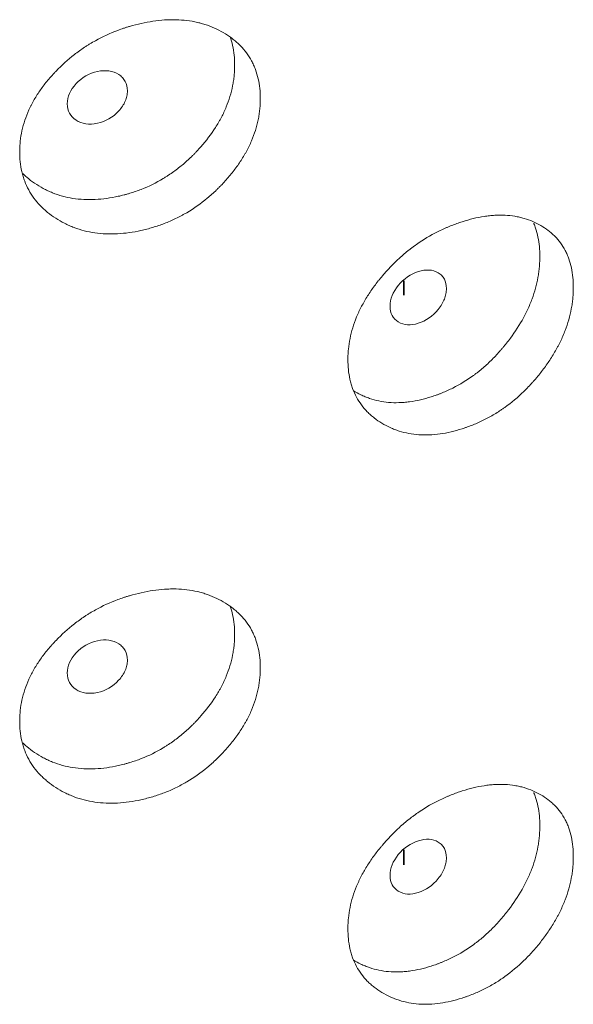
# Model space of a CAD drawing. Header units: millimetres. Extents: x 4 to 1188, y 1 to 840.
# Tile 149 of 203: x 978.22 to 980.72, y 226.2 to 230.64. Entities that reach past the tile are written whole.
import ezdxf

# ---------------------------------------------------------------- set-up
doc = ezdxf.new("R2010")
doc.units = ezdxf.units.MM
doc.layers.add('1', color=7, linetype='Continuous')

msp = doc.modelspace()

# ---------------------------------------------------------------- linework, layer by layer
at = {"layer": '1', "color": 154, "linetype": 'Continuous', "lineweight": 35}
for p, q in [((979.9509, 229.4612), (979.9509, 229.3952)), ((979.9509, 226.8961), (979.9509, 226.8284))]:
    msp.add_line(p, q, dxfattribs=at)
at = {"layer": '1', "color": 154, "linetype": 'Continuous', "lineweight": 13}
for points, knots in [([(979.3043, 230.2821), (979.3043, 230.2802), (979.3042, 230.2782), (979.3042, 230.2743), (979.3041, 230.2684), (979.3036, 230.2547), (979.3021, 230.2349), (979.3001, 230.219), (979.2983, 230.2069), (979.2977, 230.2029), (979.2962, 230.1949), (979.2955, 230.1909), (979.2881, 230.1548), (979.2781, 230.123), (979.2578, 230.0755), (979.2502, 230.0597), (979.2396, 230.0401), (979.2374, 230.0362), (979.2329, 230.0284), (979.226, 230.0167), (979.2188, 230.0053), (979.2038, 229.9826), (979.1931, 229.9678), (979.1761, 229.9461), (979.1703, 229.939), (979.1584, 229.9248), (979.1523, 229.9178), (979.1398, 229.904), (979.1334, 229.8971), (979.1236, 229.8869), (979.1203, 229.8836), (979.1137, 229.8769), (979.1103, 229.8736), (979.0934, 229.8573), (979.0794, 229.8448), (979.036, 229.8088), (979.0053, 229.7871), (978.9683, 229.7654), (978.9642, 229.763), (978.9559, 229.7584), (978.9435, 229.7516), (978.931, 229.7452), (978.9057, 229.7331), (978.8887, 229.7257), (978.8543, 229.7124), (978.8369, 229.7065), (978.8106, 229.6986), (978.8018, 229.6961), (978.7885, 229.6927), (978.7841, 229.6916), (978.7752, 229.6895), (978.7707, 229.6884), (978.7309, 229.6796), (978.6957, 229.6746), (978.6435, 229.6717), (978.6262, 229.6715), (978.5917, 229.6729), (978.5749, 229.6745), (978.5258, 229.6816), (978.4868, 229.6917), (978.4504, 229.7066), (978.436, 229.7129), (978.4289, 229.7163), (978.408, 229.7268), (978.3947, 229.7345), (978.3691, 229.751), (978.3569, 229.7598), (978.3394, 229.774), (978.3309, 229.7813), (978.3227, 229.789), (978.3173, 229.7942), (978.3147, 229.7969), (978.2914, 229.821), (978.274, 229.8445), (978.2532, 229.8828), (978.2456, 229.8994), (978.2394, 229.9169), (978.237, 229.9239), (978.2359, 229.9275), (978.2326, 229.9382), (978.2307, 229.9454), (978.2224, 229.9819), (978.2186, 230.0195), (978.2197, 230.0584), (978.2206, 230.0741), (978.2212, 230.082), (978.2237, 230.1056), (978.2263, 230.1213), (978.2365, 230.1685), (978.2468, 230.1998), (978.2628, 230.2351), (978.2646, 230.239), (978.2684, 230.2468), (978.2742, 230.2584), (978.2805, 230.2698), (978.2936, 230.2925), (978.3031, 230.3073), (978.3236, 230.3363), (978.3346, 230.3505), (978.3521, 230.3715), (978.3581, 230.3784), (978.3674, 230.3887), (978.3705, 230.3921), (978.3768, 230.3989), (978.38, 230.4023), (978.4089, 230.4323), (978.4365, 230.4573), (978.4809, 230.4919), (978.4962, 230.503), (978.5161, 230.5162), (978.5201, 230.5188), (978.5281, 230.5239), (978.5321, 230.5264), (978.5442, 230.5337), (978.5524, 230.5385), (978.5934, 230.5613), (978.6272, 230.5768), (978.6706, 230.593), (978.6838, 230.5976), (978.697, 230.6019), (978.7058, 230.6047), (978.7103, 230.606), (978.7324, 230.6125), (978.7501, 230.617), (978.803, 230.6287), (978.838, 230.634), (978.8772, 230.6367), (978.8816, 230.6369), (978.8902, 230.6373), (978.9032, 230.6377), (978.9328, 230.6377), (978.9739, 230.6348), (979.0132, 230.6279), (979.0398, 230.6209), (979.051, 230.6175), (979.0585, 230.6151), (979.0622, 230.6139), (979.095, 230.6023), (979.1219, 230.5892), (979.1592, 230.5661), (979.1711, 230.5578), (979.1854, 230.5466), (979.1882, 230.5443), (979.1937, 230.5397), (979.2019, 230.5326), (979.2096, 230.5253), (979.2344, 230.5), (979.2512, 230.4775), (979.2681, 230.4462), (979.2713, 230.4398), (979.2773, 230.4266), (979.28, 230.4199), (979.2875, 230.3997), (979.2915, 230.3858), (979.3012, 230.343), (979.3042, 230.3132), (979.3043, 230.2821)], [0, 0, 0, 0, 0.001953, 0.001953, 0.003906, 0.007812, 0.015625, 0.023437, 0.023437, 0.027344, 0.027344, 0.03125, 0.03125, 0.0625, 0.0625, 0.078125, 0.078125, 0.082031, 0.082031, 0.085937, 0.09375, 0.09375, 0.109375, 0.109375, 0.117187, 0.117187, 0.125, 0.125, 0.132812, 0.132812, 0.136719, 0.136719, 0.140625, 0.140625, 0.15625, 0.15625, 0.1875, 0.1875, 0.191406, 0.191406, 0.195312, 0.203125, 0.203125, 0.21875, 0.21875, 0.234375, 0.234375, 0.242187, 0.242187, 0.246094, 0.246094, 0.25, 0.25, 0.28125, 0.28125, 0.296875, 0.296875, 0.3125, 0.3125, 0.34375, 0.351563, 0.351563, 0.359375, 0.359375, 0.375, 0.375, 0.390625, 0.390625, 0.398438, 0.402344, 0.402344, 0.40625, 0.40625, 0.4375, 0.4375, 0.453125, 0.457031, 0.457031, 0.460938, 0.460938, 0.46875, 0.46875, 0.5, 0.507813, 0.507813, 0.515625, 0.515625, 0.53125, 0.53125, 0.5625, 0.5625, 0.566406, 0.566406, 0.570313, 0.578125, 0.578125, 0.59375, 0.59375, 0.609375, 0.609375, 0.617188, 0.617188, 0.621094, 0.621094, 0.625, 0.625, 0.65625, 0.65625, 0.671875, 0.671875, 0.675781, 0.675781, 0.679688, 0.679688, 0.6875, 0.6875, 0.71875, 0.71875, 0.726563, 0.730469, 0.730469, 0.734375, 0.734375, 0.75, 0.75, 0.78125, 0.78125, 0.785156, 0.785156, 0.789063, 0.796875, 0.8125, 0.828125, 0.835938, 0.839844, 0.839844, 0.84375, 0.84375, 0.875, 0.875, 0.890625, 0.890625, 0.894531, 0.894531, 0.898438, 0.90625, 0.90625, 0.9375, 0.9375, 0.945312, 0.945312, 0.953125, 0.953125, 0.96875, 0.96875, 1, 1, 1, 1]), ([(979.1684, 230.5611), (979.1729, 230.5482), (979.1766, 230.5349), (979.1857, 230.4931), (979.1886, 230.4636), (979.1886, 230.4329)], [0, 0, 0, 0, 0.324781, 0.324781, 1, 1, 1, 1]), ([(979.1886, 230.4329), (979.1886, 230.431), (979.1886, 230.4291), (979.1885, 230.4252), (979.1884, 230.4194), (979.188, 230.4059), (979.1866, 230.3864), (979.1847, 230.3706), (979.183, 230.3588), (979.1823, 230.3548), (979.181, 230.3469), (979.1802, 230.3429), (979.1732, 230.3073), (979.1637, 230.2759), (979.1444, 230.2289), (979.1371, 230.2133), (979.1269, 230.1939), (979.1248, 230.19), (979.1205, 230.1822), (979.1139, 230.1706), (979.1069, 230.1593), (979.0828, 230.1217), (979.0609, 230.0929), (979.0306, 230.0584), (979.0244, 230.0515), (979.0148, 230.0414), (979.0116, 230.038), (979.0051, 230.0314), (979.0019, 230.0281), (978.9854, 230.0117), (978.9581, 229.9866), (978.9216, 229.9579), (978.8947, 229.9393), (978.8829, 229.9317), (978.875, 229.9267), (978.871, 229.9242), (978.8347, 229.9024), (978.8016, 229.8863), (978.7508, 229.8663), (978.7293, 229.8589), (978.7076, 229.8525), (978.6988, 229.8501), (978.6944, 229.8489), (978.6813, 229.8455), (978.6725, 229.8434), (978.6289, 229.8337), (978.5942, 229.8288), (978.5511, 229.8268), (978.5425, 229.8266), (978.5297, 229.8266), (978.5254, 229.8266), (978.5169, 229.8269), (978.4957, 229.8277), (978.4752, 229.8298), (978.4271, 229.8375), (978.3928, 229.847), (978.3604, 229.8605), (978.3533, 229.8635), (978.3497, 229.8651), (978.3392, 229.8701), (978.3323, 229.8735), (978.3121, 229.8843), (978.2992, 229.8921), (978.2744, 229.9089), (978.2626, 229.9178), (978.2457, 229.9322), (978.2402, 229.9371), (978.2343, 229.9428), (978.2337, 229.9433), (978.2332, 229.9438)], [0, 0, 0, 0, 0.004892, 0.004892, 0.009784, 0.019568, 0.039136, 0.058704, 0.058704, 0.068488, 0.068488, 0.078272, 0.078272, 0.156544, 0.156544, 0.195679, 0.195679, 0.205463, 0.205463, 0.215247, 0.234815, 0.234815, 0.313087, 0.313087, 0.332655, 0.332655, 0.342439, 0.342439, 0.352223, 0.352223, 0.391359, 0.430495, 0.450063, 0.459847, 0.459847, 0.469631, 0.469631, 0.547902, 0.547902, 0.587038, 0.596822, 0.596822, 0.606606, 0.606606, 0.626174, 0.626174, 0.704446, 0.704446, 0.724014, 0.724014, 0.733798, 0.733798, 0.743582, 0.782718, 0.782718, 0.860989, 0.870773, 0.870773, 0.880557, 0.880557, 0.900125, 0.900125, 0.939261, 0.939261, 0.978397, 0.978397, 0.997965, 0.997965, 1, 1, 1, 1]), ([(978.4339, 230.2588), (978.4338, 230.2428), (978.4371, 230.2286), (978.4503, 230.204), (978.4601, 230.1936), (978.4869, 230.1762), (978.5016, 230.1707), (978.5337, 230.166), (978.5508, 230.1668), (978.6072, 230.179), (978.6391, 230.1973), (978.6788, 230.2403), (978.6887, 230.2551), (978.6986, 230.2779), (978.701, 230.2856), (978.7043, 230.3012), (978.7051, 230.309), (978.705, 230.3333), (978.7017, 230.3475), (978.6919, 230.3659), (978.6878, 230.3715), (978.678, 230.3818), (978.6724, 230.3864), (978.6524, 230.3992), (978.6377, 230.4046), (978.6058, 230.409), (978.5887, 230.4082), (978.5322, 230.3959), (978.5, 230.3776), (978.4473, 230.3213), (978.434, 230.2909), (978.4339, 230.2588)], [0, 0, 0, 0, 0.0625, 0.0625, 0.125, 0.125, 0.1875, 0.1875, 0.25, 0.25, 0.375, 0.375, 0.4375, 0.4375, 0.46875, 0.46875, 0.5, 0.5, 0.5625, 0.5625, 0.59375, 0.59375, 0.625, 0.625, 0.6875, 0.6875, 0.75, 0.75, 0.875, 0.875, 1, 1, 1, 1]), ([(980.7156, 229.4302), (980.7156, 229.4282), (980.7156, 229.4263), (980.7155, 229.4224), (980.7154, 229.4165), (980.715, 229.4027), (980.7136, 229.3829), (980.7117, 229.3667), (980.71, 229.3546), (980.7094, 229.3505), (980.7081, 229.3423), (980.7074, 229.3383), (980.7005, 229.3016), (980.6913, 229.269), (980.6724, 229.22), (980.6654, 229.2036), (980.6554, 229.1832), (980.6534, 229.1791), (980.6492, 229.1709), (980.6429, 229.1587), (980.6361, 229.1467), (980.6222, 229.1228), (980.6122, 229.1072), (980.5965, 229.0842), (980.5911, 229.0766), (980.58, 229.0615), (980.5743, 229.054), (980.5627, 229.0392), (980.5567, 229.0319), (980.5476, 229.0209), (980.5445, 229.0173), (980.5383, 229.0101), (980.5352, 229.0066), (980.5194, 228.9889), (980.5063, 228.9753), (980.4659, 228.936), (980.4372, 228.9118), (980.4028, 228.8872), (980.3989, 228.8846), (980.3912, 228.8793), (980.3796, 228.8715), (980.3678, 228.8642), (980.3442, 228.85), (980.3283, 228.8413), (980.2962, 228.8254), (980.2799, 228.8181), (980.2553, 228.8081), (980.247, 228.805), (980.2346, 228.8005), (980.2304, 228.799), (980.2221, 228.7962), (980.2179, 228.7948), (980.1806, 228.7829), (980.1476, 228.7751), (980.0986, 228.7681), (980.0823, 228.7666), (980.05, 228.7653), (980.0342, 228.7655), (979.988, 228.7688), (979.9514, 228.7758), (979.9171, 228.7878), (979.9035, 228.793), (979.8968, 228.7959), (979.8772, 228.8048), (979.8646, 228.8114), (979.8405, 228.8259), (979.829, 228.8338), (979.8125, 228.8466), (979.8045, 228.8532), (979.7967, 228.8603), (979.7917, 228.865), (979.7892, 228.8675), (979.7672, 228.8898), (979.7508, 228.9119), (979.7311, 228.9486), (979.7239, 228.9646), (979.7181, 228.9816), (979.7158, 228.9884), (979.7148, 228.9919), (979.7117, 229.0024), (979.7099, 229.0095), (979.702, 229.0452), (979.6985, 229.0826), (979.6995, 229.1216), (979.7003, 229.1373), (979.7009, 229.1452), (979.7033, 229.1691), (979.7057, 229.185), (979.7154, 229.2329), (979.7251, 229.2651), (979.7402, 229.3016), (979.7419, 229.3057), (979.7455, 229.3138), (979.751, 229.3258), (979.7569, 229.3378), (979.7693, 229.3614), (979.7783, 229.377), (979.7976, 229.4076), (979.808, 229.4227), (979.8245, 229.4451), (979.8301, 229.4524), (979.8389, 229.4635), (979.8418, 229.4671), (979.8478, 229.4744), (979.8508, 229.478), (979.878, 229.5103), (979.904, 229.5375), (979.9458, 229.5756), (979.9602, 229.5879), (979.9789, 229.6026), (979.9826, 229.6055), (979.9902, 229.6112), (979.994, 229.6141), (980.0054, 229.6224), (980.013, 229.6278), (980.0516, 229.6538), (980.0834, 229.672), (980.1241, 229.6916), (980.1364, 229.6972), (980.1488, 229.7025), (980.1571, 229.706), (980.1613, 229.7077), (980.1821, 229.7159), (980.1986, 229.7218), (980.2481, 229.7376), (980.281, 229.7457), (980.3176, 229.7514), (980.3217, 229.752), (980.3298, 229.753), (980.3419, 229.7545), (980.3696, 229.7568), (980.4079, 229.7571), (980.4447, 229.7532), (980.4695, 229.7484), (980.4799, 229.7458), (980.4869, 229.744), (980.4903, 229.7431), (980.5209, 229.7341), (980.5459, 229.7231), (980.5807, 229.7029), (980.5918, 229.6955), (980.6051, 229.6854), (980.6077, 229.6833), (980.6128, 229.6791), (980.6204, 229.6727), (980.6276, 229.6659), (980.6507, 229.6426), (980.6663, 229.6214), (980.682, 229.5914), (980.685, 229.5853), (980.6905, 229.5726), (980.693, 229.5661), (980.7, 229.5464), (980.7038, 229.5329), (980.7127, 229.4909), (980.7155, 229.4613), (980.7156, 229.4302)], [0, 0, 0, 0, 0.001953, 0.001953, 0.003906, 0.007813, 0.015625, 0.023438, 0.023438, 0.027344, 0.027344, 0.03125, 0.03125, 0.0625, 0.0625, 0.078125, 0.078125, 0.082031, 0.082031, 0.085938, 0.09375, 0.09375, 0.109375, 0.109375, 0.117188, 0.117188, 0.125, 0.125, 0.132813, 0.132813, 0.136719, 0.136719, 0.140625, 0.140625, 0.15625, 0.15625, 0.1875, 0.1875, 0.191406, 0.191406, 0.195313, 0.203125, 0.203125, 0.21875, 0.21875, 0.234375, 0.234375, 0.242188, 0.242188, 0.246094, 0.246094, 0.25, 0.25, 0.28125, 0.28125, 0.296875, 0.296875, 0.3125, 0.3125, 0.34375, 0.351563, 0.351563, 0.359375, 0.359375, 0.375, 0.375, 0.390625, 0.390625, 0.398438, 0.402344, 0.402344, 0.40625, 0.40625, 0.4375, 0.4375, 0.453125, 0.457031, 0.457031, 0.460938, 0.460938, 0.46875, 0.46875, 0.5, 0.507813, 0.507813, 0.515625, 0.515625, 0.53125, 0.53125, 0.5625, 0.5625, 0.566406, 0.566406, 0.570313, 0.578125, 0.578125, 0.59375, 0.59375, 0.609375, 0.609375, 0.617188, 0.617188, 0.621094, 0.621094, 0.625, 0.625, 0.65625, 0.65625, 0.671875, 0.671875, 0.675781, 0.675781, 0.679687, 0.679687, 0.6875, 0.6875, 0.71875, 0.71875, 0.726562, 0.730469, 0.730469, 0.734375, 0.734375, 0.75, 0.75, 0.78125, 0.78125, 0.785156, 0.785156, 0.789062, 0.796875, 0.8125, 0.828125, 0.835937, 0.839844, 0.839844, 0.84375, 0.84375, 0.875, 0.875, 0.890625, 0.890625, 0.894531, 0.894531, 0.898437, 0.90625, 0.90625, 0.9375, 0.9375, 0.945312, 0.945312, 0.953125, 0.953125, 0.96875, 0.96875, 1, 1, 1, 1]), ([(980.5372, 229.72), (980.5375, 229.7192), (980.5378, 229.7184), (980.5408, 229.7113), (980.5432, 229.7048), (980.5498, 229.6853), (980.5534, 229.6718), (980.5619, 229.6302), (980.5646, 229.6009), (980.5646, 229.5702)], [0, 0, 0, 0, 0.017682, 0.017682, 0.158013, 0.158013, 0.438675, 0.438675, 1, 1, 1, 1]), ([(980.5646, 229.5702), (980.5646, 229.5683), (980.5646, 229.5664), (980.5646, 229.5625), (980.5645, 229.5567), (980.564, 229.5431), (980.5628, 229.5235), (980.561, 229.5076), (980.5594, 229.4956), (980.5588, 229.4916), (980.5575, 229.4836), (980.5569, 229.4796), (980.5503, 229.4434), (980.5415, 229.4112), (980.5235, 229.3628), (980.5167, 229.3466), (980.5073, 229.3263), (980.5053, 229.3223), (980.5013, 229.3142), (980.4952, 229.3021), (980.4887, 229.2902), (980.4663, 229.2508), (980.4459, 229.2203), (980.4177, 229.1833), (980.4119, 229.176), (980.403, 229.1651), (980.4, 229.1615), (980.394, 229.1543), (980.391, 229.1508), (980.3756, 229.1332), (980.3502, 229.1059), (980.3162, 229.0744), (980.2911, 229.0537), (980.28, 229.0451), (980.2726, 229.0395), (980.2689, 229.0367), (980.235, 229.0121), (980.2041, 228.9933), (980.1565, 228.9694), (980.1365, 228.9603), (980.1161, 228.9522), (980.1079, 228.9491), (980.1038, 228.9476), (980.0915, 228.9431), (980.0833, 228.9403), (980.0424, 228.9273), (980.0098, 228.9197), (979.9695, 228.9142), (979.9614, 228.9134), (979.9493, 228.9124), (979.9453, 228.9121), (979.9373, 228.9116), (979.9174, 228.9108), (979.8981, 228.9113), (979.8529, 228.9152), (979.8207, 228.922), (979.7902, 228.933), (979.7835, 228.9355), (979.7801, 228.9368), (979.7702, 228.9409), (979.7637, 228.9438), (979.746, 228.9524), (979.735, 228.9585), (979.7244, 228.965)], [0, 0, 0, 0, 0.00523, 0.00523, 0.010461, 0.020921, 0.041843, 0.062764, 0.062764, 0.073225, 0.073225, 0.083686, 0.083686, 0.167371, 0.167371, 0.209214, 0.209214, 0.219674, 0.219674, 0.230135, 0.251057, 0.251057, 0.334742, 0.334742, 0.355663, 0.355663, 0.366124, 0.366124, 0.376585, 0.376585, 0.418428, 0.46027, 0.481192, 0.491652, 0.491652, 0.502113, 0.502113, 0.585799, 0.585799, 0.627641, 0.638102, 0.638102, 0.648563, 0.648563, 0.669484, 0.669484, 0.75317, 0.75317, 0.774091, 0.774091, 0.784552, 0.784552, 0.795012, 0.836855, 0.836855, 0.920541, 0.931001, 0.931001, 0.941462, 0.941462, 0.962383, 0.962383, 1, 1, 1, 1]), ([(979.8893, 229.3462), (979.8892, 229.3302), (979.8923, 229.3163), (979.9047, 229.2927), (979.9139, 229.2831), (979.939, 229.2679), (979.9529, 229.2635), (979.9829, 229.2614), (979.999, 229.2636), (980.0518, 229.2802), (980.0817, 229.3011), (980.1188, 229.3473), (980.128, 229.3629), (980.1373, 229.3865), (980.1396, 229.3944), (980.1426, 229.4102), (980.1434, 229.4181), (980.1433, 229.4424), (980.1402, 229.4563), (980.131, 229.4739), (980.1272, 229.4793), (980.118, 229.4888), (980.1128, 229.4929), (980.0941, 229.5041), (980.0804, 229.5083), (980.0505, 229.5102), (980.0345, 229.508), (979.9815, 229.4912), (979.9513, 229.4703), (979.9019, 229.4097), (979.8894, 229.3783), (979.8893, 229.3462)], [0, 0, 0, 0, 0.0625, 0.0625, 0.125, 0.125, 0.1875, 0.1875, 0.25, 0.25, 0.375, 0.375, 0.4375, 0.4375, 0.46875, 0.46875, 0.5, 0.5, 0.5625, 0.5625, 0.59375, 0.59375, 0.625, 0.625, 0.6875, 0.6875, 0.75, 0.75, 0.875, 0.875, 1, 1, 1, 1]), ([(979.3043, 227.716), (979.3043, 227.714), (979.3042, 227.7121), (979.3042, 227.7082), (979.3041, 227.7023), (979.3036, 227.6886), (979.3021, 227.6688), (979.3001, 227.6528), (979.2983, 227.6408), (979.2977, 227.6368), (979.2962, 227.6288), (979.2955, 227.6247), (979.2881, 227.5887), (979.2781, 227.5568), (979.2578, 227.5094), (979.2502, 227.4936), (979.2396, 227.474), (979.2374, 227.4701), (979.2329, 227.4622), (979.226, 227.4506), (979.2188, 227.4391), (979.2038, 227.4165), (979.1931, 227.4017), (979.1761, 227.38), (979.1703, 227.3728), (979.1584, 227.3587), (979.1523, 227.3517), (979.1398, 227.3378), (979.1334, 227.331), (979.1236, 227.3208), (979.1203, 227.3174), (979.1137, 227.3108), (979.1103, 227.3075), (979.0934, 227.2912), (979.0794, 227.2786), (979.036, 227.2427), (979.0053, 227.221), (978.9683, 227.1993), (978.9642, 227.1969), (978.9559, 227.1923), (978.9435, 227.1855), (978.931, 227.1791), (978.9057, 227.1669), (978.8887, 227.1596), (978.8543, 227.1463), (978.8369, 227.1404), (978.8106, 227.1325), (978.8018, 227.13), (978.7885, 227.1266), (978.7841, 227.1255), (978.7752, 227.1233), (978.7707, 227.1223), (978.7309, 227.1135), (978.6957, 227.1084), (978.6435, 227.1056), (978.6262, 227.1054), (978.5917, 227.1068), (978.5749, 227.1084), (978.5258, 227.1155), (978.4868, 227.1255), (978.4504, 227.1404), (978.436, 227.1468), (978.4289, 227.1501), (978.408, 227.1607), (978.3947, 227.1684), (978.3691, 227.1849), (978.3569, 227.1937), (978.3394, 227.2079), (978.3309, 227.2152), (978.3227, 227.2229), (978.3173, 227.2281), (978.3147, 227.2307), (978.2914, 227.2549), (978.274, 227.2783), (978.2532, 227.3167), (978.2456, 227.3333), (978.2394, 227.3507), (978.237, 227.3578), (978.2359, 227.3613), (978.2326, 227.3721), (978.2307, 227.3793), (978.2224, 227.4157), (978.2186, 227.4534), (978.2197, 227.4923), (978.2206, 227.5079), (978.2212, 227.5158), (978.2237, 227.5394), (978.2263, 227.5552), (978.2365, 227.6023), (978.2468, 227.6337), (978.2628, 227.6689), (978.2646, 227.6729), (978.2684, 227.6806), (978.2742, 227.6923), (978.2805, 227.7037), (978.2936, 227.7264), (978.3031, 227.7411), (978.3236, 227.7702), (978.3346, 227.7844), (978.3521, 227.8054), (978.3581, 227.8123), (978.3674, 227.8226), (978.3705, 227.826), (978.3768, 227.8328), (978.38, 227.8361), (978.4089, 227.8662), (978.4365, 227.8912), (978.4809, 227.9258), (978.4962, 227.9369), (978.5161, 227.95), (978.5201, 227.9526), (978.5281, 227.9577), (978.5321, 227.9602), (978.5442, 227.9676), (978.5524, 227.9724), (978.5934, 227.9952), (978.6272, 228.0107), (978.6706, 228.0269), (978.6838, 228.0315), (978.697, 228.0358), (978.7058, 228.0385), (978.7103, 228.0399), (978.7324, 228.0464), (978.7501, 228.0509), (978.803, 228.0626), (978.838, 228.0679), (978.8772, 228.0705), (978.8816, 228.0708), (978.8902, 228.0712), (978.9032, 228.0716), (978.9328, 228.0716), (978.9739, 228.0686), (979.0132, 228.0617), (979.0398, 228.0548), (979.051, 228.0514), (979.0585, 228.049), (979.0622, 228.0477), (979.095, 228.0362), (979.1219, 228.0231), (979.1592, 228), (979.1711, 227.9917), (979.1854, 227.9805), (979.1882, 227.9782), (979.1937, 227.9735), (979.2019, 227.9665), (979.2096, 227.9591), (979.2344, 227.9338), (979.2512, 227.9113), (979.2681, 227.8801), (979.2713, 227.8736), (979.2773, 227.8605), (979.28, 227.8538), (979.2875, 227.8335), (979.2915, 227.8196), (979.3012, 227.7769), (979.3042, 227.747), (979.3043, 227.716)], [0, 0, 0, 0, 0.001953, 0.001953, 0.003906, 0.007812, 0.015625, 0.023437, 0.023437, 0.027344, 0.027344, 0.03125, 0.03125, 0.0625, 0.0625, 0.078125, 0.078125, 0.082031, 0.082031, 0.085937, 0.09375, 0.09375, 0.109375, 0.109375, 0.117187, 0.117187, 0.125, 0.125, 0.132812, 0.132812, 0.136719, 0.136719, 0.140625, 0.140625, 0.15625, 0.15625, 0.1875, 0.1875, 0.191406, 0.191406, 0.195312, 0.203125, 0.203125, 0.21875, 0.21875, 0.234375, 0.234375, 0.242187, 0.242187, 0.246094, 0.246094, 0.25, 0.25, 0.28125, 0.28125, 0.296875, 0.296875, 0.3125, 0.3125, 0.34375, 0.351562, 0.351562, 0.359375, 0.359375, 0.375, 0.375, 0.390625, 0.390625, 0.398437, 0.402344, 0.402344, 0.40625, 0.40625, 0.4375, 0.4375, 0.453125, 0.457031, 0.457031, 0.460937, 0.460937, 0.46875, 0.46875, 0.5, 0.507812, 0.507812, 0.515625, 0.515625, 0.53125, 0.53125, 0.5625, 0.5625, 0.566406, 0.566406, 0.570312, 0.578125, 0.578125, 0.59375, 0.59375, 0.609375, 0.609375, 0.617187, 0.617187, 0.621094, 0.621094, 0.625, 0.625, 0.65625, 0.65625, 0.671875, 0.671875, 0.675781, 0.675781, 0.679687, 0.679687, 0.6875, 0.6875, 0.71875, 0.71875, 0.726562, 0.730469, 0.730469, 0.734375, 0.734375, 0.75, 0.75, 0.78125, 0.78125, 0.785156, 0.785156, 0.789062, 0.796875, 0.8125, 0.828125, 0.835937, 0.839844, 0.839844, 0.84375, 0.84375, 0.875, 0.875, 0.890625, 0.890625, 0.894531, 0.894531, 0.898437, 0.90625, 0.90625, 0.9375, 0.9375, 0.945312, 0.945312, 0.953125, 0.953125, 0.96875, 0.96875, 1, 1, 1, 1]), ([(979.1684, 227.995), (979.1729, 227.982), (979.1766, 227.9688), (979.1857, 227.927), (979.1886, 227.8975), (979.1886, 227.8668)], [0, 0, 0, 0, 0.324781, 0.324781, 1, 1, 1, 1]), ([(979.1886, 227.8668), (979.1886, 227.8649), (979.1886, 227.863), (979.1885, 227.8591), (979.1884, 227.8533), (979.188, 227.8398), (979.1866, 227.8203), (979.1847, 227.8045), (979.183, 227.7926), (979.1823, 227.7887), (979.181, 227.7808), (979.1802, 227.7768), (979.1732, 227.7412), (979.1637, 227.7097), (979.1444, 227.6628), (979.1371, 227.6472), (979.1269, 227.6277), (979.1248, 227.6238), (979.1205, 227.6161), (979.1139, 227.6045), (979.1069, 227.5931), (979.0828, 227.5556), (979.0609, 227.5268), (979.0306, 227.4922), (979.0244, 227.4854), (979.0148, 227.4752), (979.0116, 227.4719), (979.0051, 227.4652), (979.0019, 227.4619), (978.9854, 227.4456), (978.9581, 227.4205), (978.9216, 227.3918), (978.8947, 227.3732), (978.8829, 227.3656), (978.875, 227.3606), (978.871, 227.3581), (978.8347, 227.3363), (978.8016, 227.3201), (978.7508, 227.3002), (978.7293, 227.2927), (978.7076, 227.2864), (978.6988, 227.2839), (978.6944, 227.2827), (978.6813, 227.2793), (978.6725, 227.2772), (978.6289, 227.2676), (978.5942, 227.2627), (978.5511, 227.2606), (978.5425, 227.2604), (978.5297, 227.2604), (978.5254, 227.2605), (978.5169, 227.2607), (978.4957, 227.2615), (978.4752, 227.2637), (978.4271, 227.2714), (978.3928, 227.2809), (978.3604, 227.2943), (978.3533, 227.2974), (978.3497, 227.299), (978.3392, 227.3039), (978.3323, 227.3074), (978.3121, 227.3182), (978.2992, 227.326), (978.2744, 227.3428), (978.2626, 227.3517), (978.2457, 227.3661), (978.2402, 227.371), (978.2343, 227.3766), (978.2337, 227.3772), (978.2332, 227.3777)], [0, 0, 0, 0, 0.004892, 0.004892, 0.009784, 0.019568, 0.039136, 0.058704, 0.058704, 0.068488, 0.068488, 0.078272, 0.078272, 0.156544, 0.156544, 0.195679, 0.195679, 0.205463, 0.205463, 0.215247, 0.234815, 0.234815, 0.313087, 0.313087, 0.332655, 0.332655, 0.342439, 0.342439, 0.352223, 0.352223, 0.391359, 0.430495, 0.450063, 0.459847, 0.459847, 0.469631, 0.469631, 0.547902, 0.547902, 0.587038, 0.596822, 0.596822, 0.606606, 0.606606, 0.626174, 0.626174, 0.704446, 0.704446, 0.724014, 0.724014, 0.733798, 0.733798, 0.743582, 0.782718, 0.782718, 0.860989, 0.870773, 0.870773, 0.880557, 0.880557, 0.900125, 0.900125, 0.939261, 0.939261, 0.978397, 0.978397, 0.997965, 0.997965, 1, 1, 1, 1]), ([(978.4339, 227.6927), (978.4338, 227.6767), (978.4371, 227.6625), (978.4503, 227.6378), (978.4601, 227.6275), (978.4869, 227.6101), (978.5016, 227.6046), (978.5337, 227.5999), (978.5508, 227.6007), (978.6072, 227.6128), (978.6391, 227.6311), (978.6788, 227.6742), (978.6887, 227.689), (978.6986, 227.7118), (978.701, 227.7195), (978.7043, 227.735), (978.7051, 227.7428), (978.705, 227.7671), (978.7017, 227.7814), (978.6919, 227.7998), (978.6878, 227.8054), (978.678, 227.8157), (978.6724, 227.8203), (978.6524, 227.8331), (978.6377, 227.8384), (978.6058, 227.8429), (978.5887, 227.842), (978.5322, 227.8298), (978.5, 227.8114), (978.4473, 227.7551), (978.434, 227.7248), (978.4339, 227.6927)], [0, 0, 0, 0, 0.0625, 0.0625, 0.125, 0.125, 0.1875, 0.1875, 0.25, 0.25, 0.375, 0.375, 0.4375, 0.4375, 0.46875, 0.46875, 0.5, 0.5, 0.5625, 0.5625, 0.59375, 0.59375, 0.625, 0.625, 0.6875, 0.6875, 0.75, 0.75, 0.875, 0.875, 1, 1, 1, 1]), ([(980.7156, 226.864), (980.7156, 226.8621), (980.7156, 226.8601), (980.7155, 226.8562), (980.7154, 226.8504), (980.715, 226.8366), (980.7136, 226.8167), (980.7117, 226.8006), (980.71, 226.7884), (980.7094, 226.7843), (980.7081, 226.7762), (980.7074, 226.7721), (980.7005, 226.7355), (980.6913, 226.7029), (980.6724, 226.6538), (980.6654, 226.6375), (980.6554, 226.617), (980.6534, 226.6129), (980.6492, 226.6048), (980.6429, 226.5926), (980.6361, 226.5805), (980.6222, 226.5567), (980.6122, 226.5411), (980.5965, 226.5181), (980.5911, 226.5105), (980.58, 226.4954), (980.5743, 226.4879), (980.5627, 226.4731), (980.5567, 226.4657), (980.5476, 226.4548), (980.5445, 226.4512), (980.5383, 226.444), (980.5352, 226.4404), (980.5194, 226.4228), (980.5063, 226.4092), (980.4659, 226.3699), (980.4372, 226.3457), (980.4028, 226.3211), (980.3989, 226.3184), (980.3912, 226.3131), (980.3796, 226.3054), (980.3678, 226.298), (980.3442, 226.2839), (980.3283, 226.2752), (980.2962, 226.2592), (980.2799, 226.2519), (980.2553, 226.242), (980.247, 226.2388), (980.2346, 226.2343), (980.2304, 226.2329), (980.2221, 226.2301), (980.2179, 226.2287), (980.1806, 226.2168), (980.1476, 226.2089), (980.0986, 226.202), (980.0823, 226.2005), (980.05, 226.1992), (980.0342, 226.1994), (979.988, 226.2027), (979.9514, 226.2097), (979.9171, 226.2217), (979.9035, 226.2269), (979.8968, 226.2297), (979.8772, 226.2387), (979.8646, 226.2453), (979.8405, 226.2598), (979.829, 226.2676), (979.8125, 226.2804), (979.8045, 226.2871), (979.7967, 226.2941), (979.7917, 226.2989), (979.7892, 226.3014), (979.7672, 226.3236), (979.7508, 226.3458), (979.7311, 226.3825), (979.7239, 226.3985), (979.7181, 226.4154), (979.7158, 226.4223), (979.7148, 226.4258), (979.7117, 226.4362), (979.7099, 226.4433), (979.702, 226.4791), (979.6985, 226.5164), (979.6995, 226.5554), (979.7003, 226.5712), (979.7009, 226.5791), (979.7033, 226.6029), (979.7057, 226.6189), (979.7154, 226.6668), (979.7251, 226.699), (979.7402, 226.7355), (979.7419, 226.7395), (979.7455, 226.7476), (979.751, 226.7597), (979.7569, 226.7716), (979.7693, 226.7953), (979.7783, 226.8109), (979.7976, 226.8415), (979.808, 226.8566), (979.8245, 226.8789), (979.8301, 226.8863), (979.8389, 226.8973), (979.8418, 226.901), (979.8478, 226.9083), (979.8508, 226.9119), (979.878, 226.9442), (979.904, 226.9714), (979.9458, 227.0095), (979.9602, 227.0217), (979.9789, 227.0365), (979.9826, 227.0394), (979.9902, 227.0451), (979.994, 227.0479), (980.0054, 227.0563), (980.013, 227.0616), (980.0516, 227.0877), (980.0834, 227.1059), (980.1241, 227.1254), (980.1364, 227.1311), (980.1488, 227.1364), (980.1571, 227.1398), (980.1613, 227.1415), (980.1821, 227.1498), (980.1986, 227.1557), (980.2481, 227.1715), (980.281, 227.1796), (980.3176, 227.1853), (980.3217, 227.1858), (980.3298, 227.1869), (980.3419, 227.1884), (980.3696, 227.1907), (980.4079, 227.1909), (980.4447, 227.1871), (980.4695, 227.1822), (980.4799, 227.1797), (980.4869, 227.1779), (980.4903, 227.1769), (980.5209, 227.1679), (980.5459, 227.157), (980.5807, 227.1367), (980.5918, 227.1294), (980.6051, 227.1193), (980.6077, 227.1172), (980.6128, 227.113), (980.6204, 227.1066), (980.6276, 227.0998), (980.6507, 227.0765), (980.6663, 227.0553), (980.682, 227.0253), (980.685, 227.0191), (980.6905, 227.0065), (980.693, 227), (980.7, 226.9803), (980.7038, 226.9667), (980.7127, 226.9248), (980.7155, 226.8951), (980.7156, 226.864)], [0, 0, 0, 0, 0.001953, 0.001953, 0.003906, 0.007812, 0.015625, 0.023437, 0.023437, 0.027344, 0.027344, 0.03125, 0.03125, 0.0625, 0.0625, 0.078125, 0.078125, 0.082031, 0.082031, 0.085938, 0.09375, 0.09375, 0.109375, 0.109375, 0.117188, 0.117188, 0.125, 0.125, 0.132813, 0.132813, 0.136719, 0.136719, 0.140625, 0.140625, 0.15625, 0.15625, 0.1875, 0.1875, 0.191406, 0.191406, 0.195313, 0.203125, 0.203125, 0.21875, 0.21875, 0.234375, 0.234375, 0.242188, 0.242188, 0.246094, 0.246094, 0.25, 0.25, 0.28125, 0.28125, 0.296875, 0.296875, 0.3125, 0.3125, 0.34375, 0.351562, 0.351562, 0.359375, 0.359375, 0.375, 0.375, 0.390625, 0.390625, 0.398437, 0.402344, 0.402344, 0.40625, 0.40625, 0.4375, 0.4375, 0.453125, 0.457031, 0.457031, 0.460938, 0.460938, 0.46875, 0.46875, 0.5, 0.507813, 0.507813, 0.515625, 0.515625, 0.53125, 0.53125, 0.5625, 0.5625, 0.566406, 0.566406, 0.570313, 0.578125, 0.578125, 0.59375, 0.59375, 0.609375, 0.609375, 0.617188, 0.617188, 0.621094, 0.621094, 0.625, 0.625, 0.65625, 0.65625, 0.671875, 0.671875, 0.675781, 0.675781, 0.679688, 0.679688, 0.6875, 0.6875, 0.71875, 0.71875, 0.726563, 0.730469, 0.730469, 0.734375, 0.734375, 0.75, 0.75, 0.78125, 0.78125, 0.785156, 0.785156, 0.789063, 0.796875, 0.8125, 0.828125, 0.835938, 0.839844, 0.839844, 0.84375, 0.84375, 0.875, 0.875, 0.890625, 0.890625, 0.894531, 0.894531, 0.898438, 0.90625, 0.90625, 0.9375, 0.9375, 0.945313, 0.945313, 0.953125, 0.953125, 0.96875, 0.96875, 1, 1, 1, 1]), ([(980.5372, 227.1538), (980.5375, 227.153), (980.5378, 227.1522), (980.5408, 227.1451), (980.5432, 227.1387), (980.5498, 227.1191), (980.5534, 227.1057), (980.5619, 227.0641), (980.5646, 227.0348), (980.5646, 227.0041)], [0, 0, 0, 0, 0.017682, 0.017682, 0.158013, 0.158013, 0.438675, 0.438675, 1, 1, 1, 1]), ([(980.5646, 227.0041), (980.5646, 227.0022), (980.5646, 227.0003), (980.5646, 226.9964), (980.5645, 226.9906), (980.564, 226.977), (980.5628, 226.9574), (980.561, 226.9415), (980.5594, 226.9295), (980.5588, 226.9255), (980.5575, 226.9175), (980.5569, 226.9135), (980.5503, 226.8773), (980.5415, 226.8451), (980.5235, 226.7966), (980.5167, 226.7805), (980.5073, 226.7602), (980.5053, 226.7562), (980.5013, 226.7481), (980.4952, 226.736), (980.4887, 226.7241), (980.4663, 226.6846), (980.4459, 226.6541), (980.4177, 226.6172), (980.4119, 226.6099), (980.403, 226.599), (980.4, 226.5954), (980.394, 226.5882), (980.391, 226.5847), (980.3756, 226.567), (980.3502, 226.5398), (980.3162, 226.5082), (980.2911, 226.4876), (980.28, 226.479), (980.2726, 226.4734), (980.2689, 226.4706), (980.235, 226.446), (980.2041, 226.4272), (980.1565, 226.4033), (980.1365, 226.3942), (980.1161, 226.3861), (980.1079, 226.383), (980.1038, 226.3814), (980.0915, 226.377), (980.0833, 226.3742), (980.0424, 226.3612), (980.0098, 226.3535), (979.9695, 226.3481), (979.9614, 226.3472), (979.9493, 226.3462), (979.9453, 226.346), (979.9373, 226.3455), (979.9174, 226.3447), (979.8981, 226.3452), (979.8529, 226.3491), (979.8207, 226.3559), (979.7902, 226.3668), (979.7835, 226.3694), (979.7801, 226.3707), (979.7702, 226.3748), (979.7637, 226.3777), (979.746, 226.3863), (979.735, 226.3923), (979.7244, 226.3989)], [0, 0, 0, 0, 0.00523, 0.00523, 0.010461, 0.020921, 0.041843, 0.062764, 0.062764, 0.073225, 0.073225, 0.083686, 0.083686, 0.167371, 0.167371, 0.209214, 0.209214, 0.219674, 0.219674, 0.230135, 0.251057, 0.251057, 0.334742, 0.334742, 0.355663, 0.355663, 0.366124, 0.366124, 0.376585, 0.376585, 0.418428, 0.46027, 0.481192, 0.491652, 0.491652, 0.502113, 0.502113, 0.585799, 0.585799, 0.627641, 0.638102, 0.638102, 0.648563, 0.648563, 0.669484, 0.669484, 0.75317, 0.75317, 0.774091, 0.774091, 0.784552, 0.784552, 0.795012, 0.836855, 0.836855, 0.920541, 0.931001, 0.931001, 0.941462, 0.941462, 0.962383, 0.962383, 1, 1, 1, 1]), ([(979.8893, 226.7801), (979.8892, 226.764), (979.8923, 226.7501), (979.9047, 226.7265), (979.9139, 226.717), (979.939, 226.7018), (979.9529, 226.6974), (979.9829, 226.6953), (979.999, 226.6974), (980.0518, 226.7141), (980.0817, 226.735), (980.1188, 226.7812), (980.128, 226.7968), (980.1373, 226.8203), (980.1396, 226.8282), (980.1426, 226.8441), (980.1434, 226.8519), (980.1433, 226.8762), (980.1402, 226.8902), (980.131, 226.9078), (980.1272, 226.9131), (980.118, 226.9226), (980.1128, 226.9268), (980.0941, 226.9379), (980.0804, 226.9421), (980.0505, 226.9441), (980.0345, 226.9418), (979.9815, 226.9251), (979.9513, 226.9041), (979.9019, 226.8436), (979.8894, 226.8122), (979.8893, 226.7801)], [0, 0, 0, 0, 0.0625, 0.0625, 0.125, 0.125, 0.1875, 0.1875, 0.25, 0.25, 0.375, 0.375, 0.4375, 0.4375, 0.46875, 0.46875, 0.5, 0.5, 0.5625, 0.5625, 0.59375, 0.59375, 0.625, 0.625, 0.6875, 0.6875, 0.75, 0.75, 0.875, 0.875, 1, 1, 1, 1])]:
    msp.add_open_spline(points, degree=3, knots=knots, dxfattribs=at)

doc.saveas('drawing.dxf')
